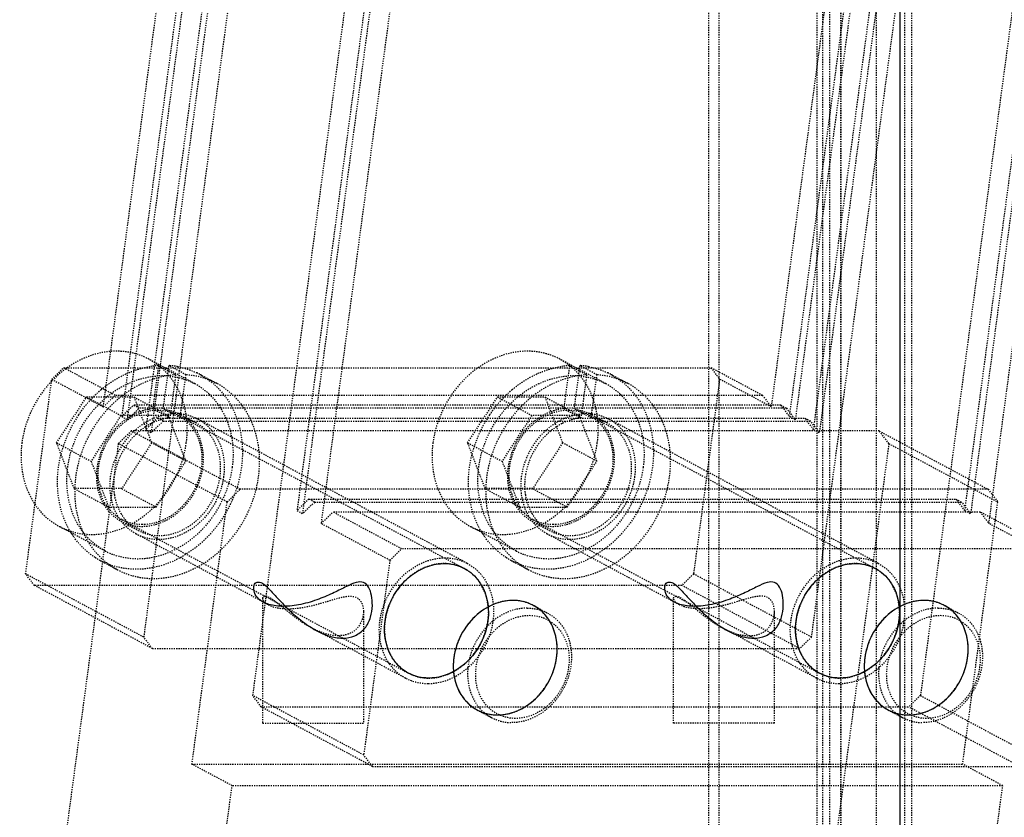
# Model space of a CAD drawing. Header units: millimetres. Extents: x -24622 to 2314, y -1603 to 2287.
# Tile 151 of 236: x 195 to 278, y 765 to 833. Entities that reach past the tile are written whole.
import ezdxf

# ---------------------------------------------------------------- set-up
doc = ezdxf.new("R2010")
doc.units = ezdxf.units.MM
doc.linetypes.add('HIDDEN', pattern=[0.2, 0.1, -0.1])
doc.layers.add('DEFAULT_2', color=8, linetype='HIDDEN')

msp = doc.modelspace()

# ---------------------------------------------------------------- linework, layer by layer
at = {"color": 7, "linetype": 'Continuous'}
for points, start_tangent, end_tangent in [([(225.863, 781.979), (226.26, 783.437), (227.05, 784.792), (228.097, 785.831), (229.463, 786.569), (230.915, 786.808), (232.365, 786.48), (233.668, 785.451), (234.418, 783.92), (234.523, 781.979)], (0.132788, 0.991144), (-0.132788, -0.991144)), ([(260.504, 781.979), (260.901, 783.437), (261.691, 784.792), (262.738, 785.831), (264.104, 786.569), (265.556, 786.808), (267.006, 786.48), (268.309, 785.451), (269.059, 783.92), (269.164, 781.979)], (0.132788, 0.991144), (-0.132788, -0.991144)), ([(217.29, 783.199), (216.064, 783.366), (215.231, 783.817), (214.854, 784.361), (214.803, 784.864), (214.997, 785.205), (215.38, 785.22), (215.921, 784.822), (216.592, 784.118), (217.412, 783.248), (218.44, 782.291), (219.734, 781.355), (221.091, 780.723), (222.29, 780.52)], (-0.999835, 0.018172), (0.999955, 0.0095)), ([(222.29, 780.52), (223.319, 780.723), (224.145, 781.352), (224.635, 782.294), (224.788, 783.263), (224.715, 784.129), (224.466, 784.824), (224.041, 785.217), (223.432, 785.209), (222.61, 784.87), (221.577, 784.365), (220.292, 783.817), (218.759, 783.365), (217.29, 783.199)], (0.999961, -0.008865), (-0.999868, -0.016261)), ([(251.931, 783.199), (250.704, 783.367), (249.871, 783.817), (249.494, 784.362), (249.444, 784.866), (249.638, 785.206), (250.023, 785.219), (250.564, 784.82), (251.234, 784.117), (252.053, 783.248), (253.08, 782.292), (254.373, 781.356), (255.731, 780.724), (256.931, 780.52)], (-0.999834, 0.018214), (0.999955, 0.009524)), ([(256.931, 780.52), (257.96, 780.723), (258.786, 781.351), (259.276, 782.294), (259.429, 783.262), (259.357, 784.127), (259.108, 784.823), (258.684, 785.217), (258.075, 785.209), (257.253, 784.871), (256.219, 784.365), (254.934, 783.817), (253.4, 783.365), (251.931, 783.199)], (0.999961, -0.008871), (-0.999869, -0.016174)), ([(240.319, 778.873), (240.312, 780.331), (239.885, 781.686), (239.117, 782.725), (237.949, 783.463), (236.56, 783.702), (235.023, 783.374), (233.444, 782.345), (232.284, 780.814), (231.659, 778.873)], (0.132788, 0.991144), (-0.132788, -0.991144)), ([(274.96, 778.873), (274.953, 780.331), (274.526, 781.686), (273.758, 782.725), (272.59, 783.463), (271.201, 783.702), (269.664, 783.374), (268.085, 782.345), (266.925, 780.814), (266.3, 778.873)], (0.132788, 0.991144), (-0.132788, -0.991144)), ([(234.523, 781.979), (234.126, 780.521), (233.336, 779.166), (232.289, 778.127), (230.924, 777.388), (229.471, 777.15), (228.022, 777.477), (226.718, 778.506), (225.968, 780.037), (225.863, 781.979)], (-0.132788, -0.991144), (0.132788, 0.991144)), ([(269.164, 781.979), (268.767, 780.521), (267.977, 779.166), (266.93, 778.127), (265.565, 777.388), (264.112, 777.15), (262.663, 777.477), (261.359, 778.506), (260.609, 780.037), (260.504, 781.979)], (-0.132788, -0.991144), (0.132788, 0.991144)), ([(231.659, 778.873), (231.665, 777.415), (232.092, 776.06), (232.861, 775.021), (234.028, 774.282), (235.417, 774.044), (236.954, 774.371), (238.533, 775.4), (239.693, 776.931), (240.319, 778.873)], (-0.132788, -0.991144), (0.132788, 0.991144)), ([(266.3, 778.873), (266.306, 777.415), (266.733, 776.06), (267.502, 775.021), (268.669, 774.282), (270.058, 774.044), (271.595, 774.371), (273.174, 775.4), (274.334, 776.931), (274.96, 778.873)], (-0.132788, -0.991144), (0.132788, 0.991144))]:
    msp.add_spline(points, degree=3, dxfattribs=dict(at, start_tangent=start_tangent, end_tangent=end_tangent))
at = {"layer": 'DEFAULT_2', "color": 8, "linetype": 'HIDDEN'}
for p, q in [((262.731, 894.337), (262.731, 736.337)), ((263.331, 894.337), (263.331, 736.337)), ((269.659, 736.337), (269.659, 894.337)), ((270.259, 736.337), (270.259, 894.337)), ((219.235, 882.989), (205.518, 780.601)), ((261.809, 780.601), (275.527, 882.989)), ((228.411, 878.072), (214.694, 775.684)), ((284.703, 878.072), (270.986, 775.684)), ((202.115, 800.024), (211.433, 869.571)), ((253.149, 736.337), (253.149, 869.337)), ((254.007, 755.337), (254.007, 869.337)), ((267.724, 869.571), (258.407, 800.024)), ((262.274, 736.337), (262.274, 869.337)), ((264.274, 736.337), (264.274, 869.337)), ((264.31, 736.337), (264.31, 869.337)), ((267.274, 736.337), (267.274, 869.337)), ((269.259, 869.337), (269.259, 736.337)), ((269.274, 736.337), (269.274, 869.337)), ((212.978, 868.743), (203.661, 799.196)), ((204.144, 798.937), (213.461, 868.484)), ((259.952, 799.196), (269.27, 868.743)), ((269.753, 868.484), (260.435, 798.937)), ((215.007, 867.656), (205.689, 798.109)), ((206.172, 797.85), (215.49, 867.397)), ((261.981, 798.109), (271.298, 867.656)), ((271.781, 867.397), (262.464, 797.85)), ((227.757, 860.823), (218.439, 791.276)), ((274.731, 791.276), (284.049, 860.823)), ((218.922, 791.017), (228.24, 860.564)), ((284.532, 860.564), (275.214, 791.017)), ((229.785, 859.736), (220.468, 790.189)), ((276.76, 790.189), (286.077, 859.736)), ((209.824, 801.971), (205.96, 804.041)), ((206.762, 803.503), (206.275, 799.871)), ((206.762, 803.503), (208.211, 802.726)), ((207.628, 803.503), (207.141, 799.871)), ((209.077, 802.726), (207.628, 803.503)), ((244.465, 801.971), (240.601, 804.041)), ((241.403, 803.503), (240.916, 799.871)), ((241.403, 803.503), (242.852, 802.726)), ((242.269, 803.503), (241.782, 799.871)), ((243.718, 802.726), (242.269, 803.503)), ((197.769, 802.353), (198.764, 803.319)), ((198.764, 803.319), (253.324, 803.319)), ((203.111, 800.99), (198.764, 803.319)), ((208.211, 802.726), (207.724, 799.094)), ((208.59, 799.094), (209.077, 802.726)), ((210.249, 802.764), (211.698, 801.988)), ((242.852, 802.726), (242.365, 799.094)), ((243.231, 799.094), (243.718, 802.726)), ((244.89, 802.764), (246.339, 801.988)), ((253.324, 803.319), (254.06, 802.353)), ((257.67, 800.99), (253.324, 803.319)), ((195.569, 785.933), (197.769, 802.353)), ((197.769, 802.353), (202.115, 800.024)), ((254.06, 802.353), (251.86, 785.933)), ((258.407, 800.024), (254.06, 802.353)), ((198.181, 796.99), (200.699, 800.854)), ((200.699, 800.854), (204.699, 800.854)), ((200.699, 800.854), (203.597, 799.301)), ((202.115, 800.024), (203.111, 800.99)), ((257.67, 800.99), (203.111, 800.99)), ((204.699, 800.854), (206.181, 796.99)), ((204.699, 800.854), (207.597, 799.301)), ((232.822, 796.99), (235.34, 800.854)), ((235.34, 800.854), (239.34, 800.854)), ((235.34, 800.854), (238.238, 799.301)), ((239.34, 800.854), (240.822, 796.99)), ((239.34, 800.854), (242.238, 799.301)), ((257.67, 800.99), (258.407, 800.024)), ((203.661, 799.196), (204.656, 800.162)), ((259.216, 800.162), (204.656, 800.162)), ((205.139, 799.903), (204.656, 800.162)), ((259.216, 800.162), (259.952, 799.196)), ((259.216, 800.162), (259.699, 799.903)), ((203.597, 799.301), (201.079, 795.437)), ((207.597, 799.301), (203.597, 799.301)), ((204.144, 798.937), (203.661, 799.196)), ((204.144, 798.937), (205.139, 799.903)), ((259.699, 799.903), (205.139, 799.903)), ((206.275, 799.871), (207.724, 799.094)), ((208.48, 799.457), (207.141, 799.871)), ((208.59, 799.094), (207.141, 799.871)), ((209.079, 795.437), (207.597, 799.301)), ((208.407, 799.327), (232.555, 786.386)), ((208.478, 799.459), (209.927, 798.682)), ((238.238, 799.301), (235.72, 795.437)), ((242.238, 799.301), (238.238, 799.301)), ((240.916, 799.871), (242.365, 799.094)), ((243.231, 799.094), (241.782, 799.871)), ((243.121, 799.457), (241.782, 799.871)), ((243.72, 795.437), (242.238, 799.301)), ((243.048, 799.327), (267.196, 786.386)), ((243.119, 799.459), (244.568, 798.682)), ((259.699, 799.903), (260.435, 798.937)), ((260.435, 798.937), (259.952, 799.196)), ((206.685, 799.075), (205.689, 798.109)), ((207.168, 798.816), (206.172, 797.85)), ((206.685, 799.075), (261.244, 799.075)), ((207.168, 798.816), (206.685, 799.075)), ((207.168, 798.816), (261.727, 798.816)), ((232.791, 786.826), (210.092, 798.991)), ((267.432, 786.826), (244.733, 798.991)), ((261.981, 798.109), (261.244, 799.075)), ((261.244, 799.075), (261.727, 798.816)), ((262.464, 797.85), (261.727, 798.816)), ((204.47, 797.988), (203.375, 796.925)), ((267.516, 797.988), (204.47, 797.988)), ((213.646, 793.07), (204.47, 797.988)), ((205.689, 798.109), (206.172, 797.85)), ((261.981, 798.109), (262.464, 797.85)), ((268.326, 796.925), (267.516, 797.988)), ((267.516, 797.988), (276.692, 793.07)), ((203.375, 796.925), (197.937, 756.337)), ((199.664, 793.126), (198.181, 796.99)), ((198.181, 796.99), (201.079, 795.437)), ((212.551, 792.008), (203.375, 796.925)), ((206.181, 796.99), (203.664, 793.126)), ((209.079, 795.437), (206.181, 796.99)), ((234.305, 793.126), (232.822, 796.99)), ((232.822, 796.99), (235.72, 795.437)), ((240.822, 796.99), (238.305, 793.126)), ((243.72, 795.437), (240.822, 796.99)), ((268.326, 796.925), (262.889, 756.337)), ((268.326, 796.925), (277.503, 792.008)), ((201.079, 795.437), (202.561, 791.574)), ((206.561, 791.574), (209.079, 795.437)), ((235.72, 795.437), (237.202, 791.574)), ((241.202, 791.574), (243.72, 795.437)), ((203.664, 793.126), (199.664, 793.126)), ((199.664, 793.126), (202.561, 791.574)), ((203.664, 793.126), (206.561, 791.574)), ((212.551, 792.008), (213.646, 793.07)), ((276.692, 793.07), (213.646, 793.07)), ((238.305, 793.126), (234.305, 793.126)), ((234.305, 793.126), (237.202, 791.574)), ((238.305, 793.126), (241.202, 791.574)), ((276.692, 793.07), (277.503, 792.008)), ((209.587, 769.888), (212.551, 792.008)), ((219.435, 792.242), (218.439, 791.276)), ((219.918, 791.983), (218.922, 791.017)), ((219.435, 792.242), (273.994, 792.242)), ((219.918, 791.983), (219.435, 792.242)), ((219.918, 791.983), (274.477, 791.983)), ((274.731, 791.276), (273.994, 792.242)), ((273.994, 792.242), (274.477, 791.983)), ((275.214, 791.017), (274.477, 791.983)), ((274.539, 769.888), (277.503, 792.008)), ((202.561, 791.574), (206.561, 791.574)), ((218.439, 791.276), (218.922, 791.017)), ((220.468, 790.189), (221.463, 791.155)), ((276.023, 791.155), (221.463, 791.155)), ((227.259, 788.049), (221.463, 791.155)), ((237.202, 791.574), (241.202, 791.574)), ((274.731, 791.276), (275.214, 791.017)), ((276.023, 791.155), (276.76, 790.189)), ((281.818, 788.049), (276.023, 791.155)), ((203.612, 790.38), (205.061, 789.604)), ((203.683, 790.513), (227.831, 777.572)), ((226.263, 787.083), (220.468, 790.189)), ((238.253, 790.38), (239.702, 789.604)), ((238.324, 790.513), (262.472, 777.572)), ((282.555, 787.083), (276.76, 790.189)), ((202.266, 787.868), (198.403, 789.939)), ((216.068, 783.308), (204.896, 789.295)), ((236.907, 787.868), (233.044, 789.939)), ((250.71, 783.308), (239.537, 789.295)), ((226.263, 787.083), (227.259, 788.049)), ((281.818, 788.049), (227.259, 788.049)), ((201.841, 787.075), (203.29, 786.299)), ((226.263, 787.083), (224.063, 770.662)), ((236.482, 787.075), (237.931, 786.299)), ((205.518, 780.601), (195.569, 785.933)), ((196.305, 784.967), (195.569, 785.933)), ((251.86, 785.933), (250.865, 784.967)), ((261.809, 780.601), (251.86, 785.933)), ((250.865, 784.967), (196.305, 784.967)), ((206.254, 779.635), (196.305, 784.967)), ((260.814, 779.635), (250.865, 784.967)), ((215.54, 783.89), (215.54, 773.337)), ((250.181, 773.337), (250.181, 783.89)), ((224.04, 782.743), (224.04, 773.337)), ((238.35, 783.28), (239.558, 782.633)), ((258.681, 773.337), (258.681, 782.743)), ((272.991, 783.28), (274.199, 782.633)), ((227.595, 777.131), (219.631, 781.399)), ((262.236, 777.131), (254.271, 781.4)), ((206.254, 779.635), (205.518, 780.601)), ((261.809, 780.601), (260.814, 779.635)), ((206.254, 779.635), (260.814, 779.635)), ((215.431, 774.718), (214.694, 775.684)), ((224.063, 770.662), (214.694, 775.684)), ((270.986, 775.684), (269.99, 774.718)), ((270.986, 775.684), (280.355, 770.662)), ((215.431, 774.718), (269.99, 774.718)), ((224.8, 769.696), (215.431, 774.718)), ((233.627, 774.466), (234.834, 773.819)), ((268.268, 774.466), (269.475, 773.819)), ((279.36, 769.696), (269.99, 774.718)), ((215.542, 773.337), (224.038, 773.337)), ((258.679, 773.337), (250.183, 773.337)), ((224.8, 769.696), (224.063, 770.662)), ((209.587, 769.888), (274.539, 769.888)), ((212.968, 768.076), (209.587, 769.888)), ((224.8, 769.696), (279.36, 769.696)), ((277.92, 768.076), (274.539, 769.888)), ((211.395, 756.337), (212.968, 768.076)), ((277.92, 768.076), (212.968, 768.076)), ((276.347, 756.337), (277.92, 768.076))]:
    msp.add_line(p, q, dxfattribs=at)
for centre, radius, start, end in [((207.212, 796.325), 7.192, 93.5881, 98.68209), ((207.212, 796.927), 6.589, 79.72384, 86.38402), ((241.853, 796.325), 7.192, 93.5881, 98.68209), ((241.853, 796.927), 6.589, 79.72384, 86.38402), ((207.078, 796.425), 6.222, 86.0091, 93.9909), ((207.329, 797.316), 6.182, 61.84923, 64.63953), ((207.32, 797.298), 6.201, 60.43714, 61.84964), ((241.719, 796.425), 6.222, 86.0091, 93.9909), ((241.97, 797.316), 6.182, 61.84923, 64.63953), ((241.961, 797.298), 6.201, 60.43714, 61.84964), ((207.135, 796.968), 5.68, 46.59408, 61.77113), ((241.776, 796.968), 5.68, 46.59408, 61.77113), ((208.265, 793.945), 9.836, 130.12648, 132.98594), ((242.906, 793.945), 9.836, 130.12648, 132.98594), ((208.857, 793.414), 10.635, 146.10699, 161.65793), ((208.212, 795.036), 4.42, 93.51179, 95.73883), ((208.206, 795.129), 4.327, 90.00833, 93.51628), ((208.207, 795.265), 4.191, 84.12699, 90.01656), ((243.498, 793.414), 10.635, 146.10699, 161.65793), ((242.853, 795.036), 4.42, 93.51179, 95.73883), ((242.847, 795.129), 4.327, 90.00833, 93.51628), ((242.848, 795.265), 4.191, 84.12699, 90.01656), ((208.477, 794.003), 5.17, 116.94637, 123.00333), ((208.176, 794.897), 4.221, 96.14218, 100.52329), ((208.179, 795.37), 3.747, 74.1494, 83.70173), ((208.202, 795.45), 3.664, 61.87341, 74.14807), ((243.118, 794.003), 5.17, 116.94637, 123.00333), ((242.817, 794.897), 4.221, 96.14218, 100.52329), ((242.82, 795.37), 3.747, 74.1494, 83.70173), ((242.843, 795.45), 3.664, 61.87341, 74.14807), ((208.055, 793.391), 5.07, 183.14951, 189.05945), ((242.696, 793.391), 5.07, 183.14951, 189.05945), ((206.778, 792.804), 3.631, 228.66225, 241.7536), ((241.419, 792.804), 3.631, 228.66225, 241.7536), ((205.234, 792.996), 6.856, 212.45417, 215.59133), ((239.875, 792.996), 6.856, 212.45417, 215.59133), ((204.916, 792.811), 5.608, 241.82872, 249.14382), ((239.557, 792.811), 5.608, 241.82872, 249.14382), ((204.772, 792.549), 6.209, 237.30803, 241.79609), ((204.783, 792.569), 6.232, 241.79502, 243.0849), ((239.413, 792.549), 6.209, 237.30803, 241.79609), ((239.424, 792.569), 6.232, 241.79502, 243.0849), ((229.606, 780.725), 4.129, 215.07184, 223.01988), ((264.247, 780.725), 4.129, 215.07184, 223.01988)]:
    msp.add_arc(centre, radius, start, end, dxfattribs=at)
for points, start_tangent, end_tangent in [([(205.958, 804.042), (204.298, 804.62), (202.493, 804.676), (198.945, 803.24)], (-0.881526, 0.472135), (-0.807113, -0.590397)), ([(240.599, 804.042), (239.029, 804.603), (237.322, 804.695), (233.924, 803.475), (231.23, 800.681), (229.894, 796.99)], (-0.881526, 0.472135), (-0.132788, -0.991144)), ([(204.252, 802.902), (204.716, 803.08), (206.126, 803.434)], (0.921823, 0.387611), (0.988605, 0.150533)), ([(209.11, 796.99), (208.559, 801.192), (207.475, 802.858), (205.958, 804.042)], (0.132788, 0.991144), (-0.881526, 0.472135)), ([(208.388, 803.41), (209.977, 802.901)], (0.983925, -0.178585), (0.90364, -0.428294)), ([(238.893, 802.902), (239.357, 803.08), (240.767, 803.434)], (0.921823, 0.387611), (0.988605, 0.150533)), ([(243.751, 796.99), (243.2, 801.192), (242.117, 802.858), (240.599, 804.042)], (0.132788, 0.991144), (-0.881526, 0.472135)), ([(243.029, 803.41), (244.618, 802.901)], (0.983925, -0.178585), (0.90364, -0.428294)), ([(198.945, 803.24), (196.478, 800.498), (195.253, 796.99)], (-0.807113, -0.590397), (-0.132788, -0.991144)), ([(199.117, 794.92), (199.985, 797.765), (201.704, 800.21), (204.033, 801.912), (206.645, 802.632)], (0.132788, 0.991144), (0.997614, 0.069034)), ([(208.211, 802.726), (205.635, 802.097), (203.264, 800.594), (201.357, 798.383), (200.124, 795.707), (199.701, 792.858), (200.133, 790.151), (201.374, 787.882), (203.286, 786.301)], (-0.998069, -0.062116), (0.88126, -0.472632)), ([(201.926, 801.465), (202.476, 801.896), (204.252, 802.902)], (0.7647, 0.644387), (0.921823, 0.387611)), ([(210.38, 802.692), (212.507, 800.725), (213.675, 797.896), (213.708, 794.624), (212.604, 791.396), (210.524, 788.692), (207.779, 786.913), (204.776, 786.324), (201.962, 787.012)], (0.869817, -0.493374), (-0.891677, 0.452673)), ([(207.511, 802.632), (208.117, 802.558), (209.821, 801.972)], (0.997524, -0.070331), (0.881654, -0.471897)), ([(211.695, 801.989), (209.763, 802.647), (209.077, 802.726)], (-0.881704, 0.471804), (-0.998003, 0.063165)), ([(233.758, 794.92), (234.626, 797.765), (236.345, 800.21), (238.674, 801.912), (241.286, 802.632)], (0.132788, 0.991144), (0.997614, 0.069034)), ([(242.852, 802.726), (240.276, 802.097), (237.905, 800.594), (235.998, 798.383), (234.765, 795.707), (234.342, 792.858), (234.774, 790.151), (236.015, 787.882), (237.927, 786.301)], (-0.998069, -0.062116), (0.88126, -0.472632)), ([(236.567, 801.465), (237.117, 801.896), (238.893, 802.902)], (0.7647, 0.644387), (0.921823, 0.387611)), ([(245.021, 802.692), (247.148, 800.725), (248.316, 797.896), (248.349, 794.624), (247.245, 791.396), (245.165, 788.692), (242.42, 786.913), (239.417, 786.324), (236.603, 787.012)], (0.869817, -0.493374), (-0.891677, 0.452673)), ([(242.152, 802.632), (242.758, 802.558), (244.462, 801.972)], (0.997524, -0.070331), (0.881654, -0.471897)), ([(246.336, 801.989), (244.404, 802.647), (243.718, 802.726)], (-0.881704, 0.471804), (-0.998003, 0.063165)), ([(203.286, 786.301), (206.118, 785.55), (209.159, 786.109), (211.947, 787.891), (214.056, 790.626), (215.165, 793.897), (215.106, 797.205), (213.887, 800.047), (211.695, 801.989)], (0.88126, -0.472632), (-0.881704, 0.471804)), ([(237.927, 786.301), (240.759, 785.55), (243.8, 786.109), (246.588, 787.891), (248.697, 790.626), (249.806, 793.897), (249.747, 797.205), (248.528, 800.047), (246.336, 801.989)], (0.88126, -0.472632), (-0.881704, 0.471804)), ([(200.03, 799.345), (200.375, 799.828), (201.558, 801.14)], (0.557948, 0.829876), (0.731596, 0.681738)), ([(211.038, 801.094), (212.706, 798.37), (212.973, 794.92)], (0.726554, -0.687109), (-0.132788, -0.991144)), ([(234.671, 799.345), (235.016, 799.828), (236.199, 801.14)], (0.557948, 0.829876), (0.731596, 0.681738)), ([(245.679, 801.094), (247.347, 798.37), (247.614, 794.92)], (0.726554, -0.687109), (-0.132788, -0.991144)), ([(206.275, 799.871), (204.813, 799.451), (203.482, 798.55), (201.752, 795.724), (201.536, 794.101), (201.801, 792.565), (202.518, 791.279), (203.61, 790.382)], (-0.994299, -0.106626), (0.881249, -0.472652)), ([(203.686, 790.511), (202.591, 791.421), (201.891, 792.733), (201.668, 794.294), (201.945, 795.928), (203.825, 798.674), (205.211, 799.473), (206.692, 799.749)], (-0.881774, 0.471671), (1, 0)), ([(202.731, 794.143), (204.456, 797.725), (206.012, 798.901), (207.77, 799.434)], (0.132788, 0.991144), (0.994993, 0.099944)), ([(203.61, 790.382), (205.248, 789.947), (207.007, 790.27), (208.62, 791.3), (209.84, 792.882), (210.483, 794.773), (210.451, 796.687), (209.747, 798.332), (208.48, 799.457)], (0.881249, -0.472652), (-0.881449, 0.47228)), ([(208.404, 799.328), (209.499, 798.418), (210.199, 797.106), (210.422, 795.545), (210.145, 793.911), (208.266, 791.165), (206.88, 790.367), (205.398, 790.09)], (0.881774, -0.471671), (-1, 0)), ([(206.692, 799.749), (207.142, 799.722), (208.404, 799.328)], (1, 0), (0.881774, -0.471671)), ([(208.636, 799.434), (210.09, 798.992)], (0.994714, -0.10268), (0.881655, -0.471894)), ([(240.916, 799.871), (239.454, 799.451), (238.123, 798.55), (236.393, 795.724), (236.177, 794.101), (236.442, 792.565), (237.159, 791.279), (238.251, 790.382)], (-0.994299, -0.106626), (0.881249, -0.472652)), ([(238.327, 790.511), (237.232, 791.421), (236.532, 792.733), (236.309, 794.294), (236.586, 795.928), (238.466, 798.674), (239.852, 799.473), (241.333, 799.749)], (-0.881774, 0.471671), (1, 0)), ([(237.372, 794.143), (239.097, 797.725), (240.653, 798.901), (242.411, 799.434)], (0.132788, 0.991144), (0.994993, 0.099944)), ([(238.251, 790.382), (239.889, 789.947), (241.648, 790.27), (243.261, 791.3), (244.481, 792.882), (245.124, 794.773), (245.092, 796.687), (244.389, 798.332), (243.121, 799.457)], (0.881249, -0.472652), (-0.881449, 0.47228)), ([(243.045, 799.328), (244.14, 798.418), (244.84, 797.106), (245.063, 795.545), (244.786, 793.911), (242.907, 791.165), (241.521, 790.367), (240.039, 790.09)], (0.881774, -0.471671), (-1, 0)), ([(241.333, 799.749), (241.783, 799.722), (243.045, 799.328)], (1, 0), (0.881774, -0.471671)), ([(243.277, 799.434), (244.731, 798.992)], (0.994714, -0.10268), (0.881655, -0.471894)), ([(205.059, 789.605), (206.697, 789.171), (208.456, 789.494), (210.069, 790.524), (211.289, 792.105), (211.932, 793.997), (211.9, 795.911), (211.196, 797.556), (209.929, 798.681)], (0.881251, -0.472649), (-0.881472, 0.472237)), ([(207.405, 799.047), (207.083, 798.975), (206.134, 798.612)], (-0.983243, -0.182297), (-0.891716, -0.452595)), ([(210.09, 798.992), (211.134, 798.177), (211.878, 797.032), (212.257, 794.143)], (0.881655, -0.471894), (-0.132788, -0.991144)), ([(239.7, 789.605), (241.338, 789.171), (243.097, 789.494), (244.71, 790.524), (245.93, 792.105), (246.573, 793.997), (246.541, 795.911), (245.837, 797.556), (244.57, 798.681)], (0.881251, -0.472649), (-0.881472, 0.472237)), ([(242.046, 799.047), (241.724, 798.975), (240.775, 798.612)], (-0.983243, -0.182297), (-0.891716, -0.452595)), ([(244.731, 798.992), (245.775, 798.177), (246.519, 797.032), (246.898, 794.143)], (0.881655, -0.471894), (-0.132788, -0.991144)), ([(204.713, 797.562), (203.065, 794.349)], (-0.700671, -0.713484), (-0.168575, -0.985689)), ([(205.661, 798.339), (204.713, 797.562)], (-0.838942, -0.544221), (-0.700671, -0.713484)), ([(239.354, 797.562), (237.706, 794.349)], (-0.700671, -0.713484), (-0.168575, -0.985689)), ([(240.302, 798.339), (239.354, 797.562)], (-0.838942, -0.544221), (-0.700671, -0.713484)), ([(195.253, 796.99), (195.804, 792.788), (196.887, 791.123), (198.405, 789.938)], (-0.132788, -0.991144), (0.881526, -0.472135)), ([(198.567, 791.306), (198.258, 793.984), (198.763, 796.761)], (-0.270863, 0.962618), (0.31384, 0.949476)), ([(198.405, 789.938), (199.975, 789.377), (201.681, 789.286), (205.08, 790.505), (207.773, 793.299), (209.11, 796.99)], (0.881526, -0.472135), (0.132788, 0.991144)), ([(229.894, 796.99), (230.445, 792.788), (231.528, 791.123), (233.046, 789.938)], (-0.132788, -0.991144), (0.881526, -0.472135)), ([(233.208, 791.306), (232.899, 793.984), (233.404, 796.761)], (-0.270863, 0.962618), (0.31384, 0.949476)), ([(233.046, 789.938), (234.616, 789.377), (236.322, 789.286), (239.721, 790.505), (242.415, 793.299), (243.751, 796.99)], (0.881526, -0.472135), (0.132788, 0.991144)), ([(202.269, 787.867), (200.751, 789.052), (199.668, 790.718), (199.117, 794.92)], (-0.881527, 0.472133), (0.132788, 0.991144)), ([(212.973, 794.92), (211.748, 791.411), (209.28, 788.668), (206.106, 787.288), (204.469, 787.216), (202.92, 787.57)], (-0.132788, -0.991144), (-0.934514, 0.355927)), ([(203.065, 794.349), (202.993, 793.113)], (-0.168575, -0.985689), (0.055494, -0.998459)), ([(236.91, 787.867), (235.392, 789.052), (234.309, 790.718), (233.758, 794.92)], (-0.881527, 0.472133), (0.132788, 0.991144)), ([(247.614, 794.92), (246.389, 791.411), (243.921, 788.668), (240.747, 787.288), (239.11, 787.216), (237.561, 787.57)], (-0.132788, -0.991144), (-0.934514, 0.355927)), ([(237.706, 794.349), (237.634, 793.113)], (-0.168575, -0.985689), (0.055494, -0.998459)), ([(204.894, 789.297), (203.852, 790.112), (203.109, 791.257), (202.731, 794.143)], (-0.881231, 0.472685), (0.132788, 0.991144)), ([(212.257, 794.143), (211.338, 791.604), (209.484, 789.683), (207.147, 788.846), (205.973, 788.91), (204.894, 789.297)], (-0.132788, -0.991144), (-0.881231, 0.472685)), ([(239.535, 789.297), (238.493, 790.112), (237.75, 791.257), (237.372, 794.143)], (-0.881231, 0.472685), (0.132788, 0.991144)), ([(246.898, 794.143), (245.979, 791.604), (244.125, 789.683), (241.788, 788.846), (240.614, 788.91), (239.535, 789.297)], (-0.132788, -0.991144), (-0.881231, 0.472685)), ([(203.048, 792.593), (203.134, 792.176), (203.596, 791.034)], (0.158073, -0.987427), (0.504267, -0.863548)), ([(237.689, 792.593), (237.775, 792.176), (238.237, 791.034)], (0.158073, -0.987427), (0.504267, -0.863548)), ([(199.449, 789.317), (199.178, 789.78), (198.567, 791.306)], (-0.53673, 0.843754), (-0.270863, 0.962618)), ([(203.596, 791.034), (203.765, 790.769), (204.379, 790.078)], (0.504267, -0.863548), (0.750795, -0.660536)), ([(234.09, 789.317), (233.819, 789.78), (233.208, 791.306)], (-0.53673, 0.843754), (-0.270863, 0.962618)), ([(238.237, 791.034), (238.406, 790.769), (239.02, 790.078)], (0.504267, -0.863548), (0.750795, -0.660536)), ([(205.398, 790.09), (204.948, 790.117), (203.686, 790.511)], (-1, 0), (-0.881774, 0.471671)), ([(240.039, 790.09), (239.589, 790.117), (238.327, 790.511)], (-1, 0), (-0.881774, 0.471671)), ([(201.418, 787.323), (200.925, 787.675), (199.659, 789.005)], (-0.841558, 0.540167), (-0.58211, 0.81311)), ([(236.059, 787.323), (235.566, 787.675), (234.3, 789.005)], (-0.841558, 0.540167), (-0.58211, 0.81311)), ([(226.227, 778.352), (225.378, 781.076), (226.108, 784.095), (228.176, 786.421), (230.905, 787.291)], (-0.575108, 0.818078), (1, 0)), ([(230.84, 786.808), (229.359, 786.532), (227.973, 785.733), (226.094, 782.987), (225.816, 781.354), (226.039, 779.792), (226.739, 778.481), (227.834, 777.57)], (-1, 0), (0.881752, -0.471713)), ([(232.788, 786.828), (233.993, 785.826), (234.762, 784.384), (235.008, 782.666), (234.703, 780.869), (232.636, 777.848), (231.111, 776.97), (229.481, 776.666)], (0.881753, -0.471712), (-1, 0)), ([(232.552, 786.387), (231.29, 786.781), (230.84, 786.808)], (-0.881752, 0.471713), (-1, 0)), ([(230.905, 787.291), (231.4, 787.262), (232.788, 786.828)], (1, 0), (0.881753, -0.471712)), ([(260.868, 778.352), (260.019, 781.076), (260.749, 784.095), (262.817, 786.421), (265.546, 787.291)], (-0.575108, 0.818078), (1, 0)), ([(265.481, 786.808), (264, 786.532), (262.614, 785.733), (260.735, 782.987), (260.457, 781.354), (260.68, 779.792), (261.38, 778.481), (262.475, 777.57)], (-1, 0), (0.881752, -0.471713)), ([(267.429, 786.828), (268.634, 785.826), (269.403, 784.384), (269.649, 782.666), (269.344, 780.869), (267.277, 777.848), (265.752, 776.97), (264.122, 776.666)], (0.881753, -0.471712), (-1, 0)), ([(267.193, 786.387), (265.931, 786.781), (265.481, 786.808)], (-0.881752, 0.471713), (-1, 0)), ([(265.546, 787.291), (266.041, 787.262), (267.429, 786.828)], (1, 0), (0.881753, -0.471712)), ([(229.546, 777.149), (231.028, 777.426), (232.414, 778.224), (234.293, 780.97), (234.571, 782.604), (234.347, 784.165), (233.647, 785.477), (232.552, 786.387)], (1, 0), (-0.881752, 0.471713)), ([(264.187, 777.149), (265.669, 777.426), (267.055, 778.224), (268.934, 780.97), (269.212, 782.604), (268.988, 784.165), (268.288, 785.477), (267.193, 786.387)], (1, 0), (-0.881752, 0.471713)), ([(215.54, 783.893), (215.663, 783.616), (216.025, 783.331)], (-0.007766, -0.99997), (0.877345, -0.47986)), ([(215.726, 784.063), (215.587, 784.014), (215.54, 783.893)], (-0.999991, -0.004147), (-0.007766, -0.99997)), ([(216.599, 783.614), (216.094, 783.946), (215.726, 784.063)], (-0.797508, 0.603308), (-0.999991, -0.004147)), ([(219.64, 781.394), (217.974, 782.508), (216.599, 783.614)], (-0.880968, 0.473175), (-0.797508, 0.603308)), ([(217.665, 782.998), (219.872, 783.308), (220.98, 783.618), (222.007, 783.916), (223.56, 783.883), (223.78, 783.669), (223.927, 783.396), (224.04, 782.759)], (1, 0), (0.002468, -0.999997)), ([(236.636, 783.702), (235.154, 783.426), (233.768, 782.627), (231.889, 779.881), (231.611, 778.248), (231.835, 776.686), (232.535, 775.375), (233.63, 774.464)], (-1, 0), (0.881752, -0.471713)), ([(238.348, 783.281), (237.086, 783.676), (236.636, 783.702)], (-0.881752, 0.471713), (-1, 0)), ([(250.667, 783.331), (250.304, 783.616), (250.181, 783.893)], (-0.877457, 0.479655), (0.007185, 0.999974)), ([(250.181, 783.893), (250.228, 784.014), (250.367, 784.063)], (0.007185, 0.999974), (0.999992, 0.003925)), ([(250.367, 784.063), (250.735, 783.946), (251.241, 783.614)], (0.999992, 0.003925), (0.797415, -0.603431)), ([(251.241, 783.614), (252.615, 782.508), (254.281, 781.394)], (0.797415, -0.603431), (0.880987, -0.47314)), ([(258.681, 782.759), (258.568, 783.396), (258.421, 783.67), (258.201, 783.883), (256.648, 783.916), (255.621, 783.617), (254.513, 783.308), (252.306, 782.998)], (-0.002528, 0.999997), (-1, 0)), ([(271.277, 783.702), (269.795, 783.426), (268.409, 782.627), (266.53, 779.881), (266.252, 778.248), (266.476, 776.686), (267.176, 775.375), (268.271, 774.464)], (-1, 0), (0.881752, -0.471713)), ([(272.989, 783.281), (271.727, 783.676), (271.277, 783.702)], (-0.881752, 0.471713), (-1, 0)), ([(216.025, 783.331), (216.335, 783.194), (217.665, 782.998)], (0.877345, -0.47986), (1, 0)), ([(224.04, 782.759), (223.544, 781.395), (222.878, 780.909), (221.915, 780.721)], (0.002468, -0.999997), (-1, 0)), ([(237.843, 783.055), (236.362, 782.779), (234.976, 781.981), (233.097, 779.236), (232.819, 777.603), (233.042, 776.041), (233.74, 774.73), (234.834, 773.819)], (-1, 0), (0.881362, -0.472442)), ([(235.342, 774.043), (236.823, 774.32), (238.209, 775.118), (240.088, 777.864), (240.366, 779.498), (240.143, 781.06), (239.443, 782.371), (238.348, 783.281)], (1, 0), (-0.881752, 0.471713)), ([(239.558, 782.633), (240.652, 781.722), (241.351, 780.41), (241.574, 778.849), (241.295, 777.216), (239.416, 774.471), (238.03, 773.673), (236.549, 773.396)], (0.881365, -0.472436), (-1, 0)), ([(237.843, 783.055), (238.294, 783.028), (239.558, 782.633)], (1, 0), (0.881365, -0.472436)), ([(252.306, 782.998), (251.806, 783.022), (250.667, 783.331)], (-1, 0), (-0.877457, 0.479655)), ([(256.556, 780.721), (257.519, 780.909), (258.185, 781.395), (258.681, 782.759)], (1, 0), (-0.002528, 0.999997)), ([(272.484, 783.055), (271.003, 782.779), (269.617, 781.981), (267.738, 779.236), (267.46, 777.603), (267.683, 776.041), (268.381, 774.73), (269.475, 773.819)], (-1, 0), (0.881362, -0.472442)), ([(269.983, 774.043), (271.464, 774.32), (272.85, 775.118), (274.729, 777.864), (275.007, 779.498), (274.784, 781.06), (274.084, 782.371), (272.989, 783.281)], (1, 0), (-0.881752, 0.471713)), ([(272.484, 783.055), (272.935, 783.028), (274.199, 782.633)], (1, 0), (0.881365, -0.472436)), ([(274.199, 782.633), (275.282, 781.735), (275.98, 780.445)], (0.881365, -0.472436), (0.312994, -0.949755)), ([(236.855, 773.75), (235.408, 774.081), (234.27, 775.023), (233.614, 776.433), (233.541, 778.096), (234.06, 779.76), (235.094, 781.17), (236.484, 782.112), (238.02, 782.443)], (-1, 0), (1, 0)), ([(238.02, 782.443), (239.467, 782.112), (240.605, 781.17), (241.261, 779.76), (241.335, 778.096), (240.815, 776.433), (239.781, 775.023), (238.391, 774.081), (236.855, 773.75)], (1, 0), (-1, 0)), ([(271.496, 773.75), (270.049, 774.081), (268.911, 775.023), (268.255, 776.433), (268.182, 778.096), (268.701, 779.76), (269.735, 781.17), (271.125, 782.112), (272.661, 782.443)], (-1, 0), (1, 0)), ([(272.661, 782.443), (274.108, 782.112), (275.246, 781.17), (275.902, 779.76), (275.976, 778.096), (275.456, 776.433), (274.422, 775.023), (273.032, 774.081), (271.496, 773.75)], (1, 0), (-1, 0)), ([(221.915, 780.721), (221.357, 780.77), (219.64, 781.394)], (-1, 0), (-0.880968, 0.473175)), ([(254.281, 781.394), (254.841, 781.122), (256.556, 780.721)], (0.880987, -0.47314), (1, 0)), ([(275.98, 780.445), (276.167, 778.226), (275.386, 776.007)], (0.312994, -0.949755), (-0.512854, -0.858476)), ([(227.598, 777.129), (226.587, 777.908)], (-0.881753, 0.471712), (-0.682825, 0.730582)), ([(262.239, 777.129), (261.228, 777.908)], (-0.881753, 0.471712), (-0.682825, 0.730582)), ([(229.481, 776.666), (228.987, 776.696), (227.598, 777.129)], (-1, 0), (-0.881753, 0.471712)), ([(227.834, 777.57), (229.096, 777.176), (229.546, 777.149)], (0.881752, -0.471713), (1, 0)), ([(264.122, 776.666), (263.628, 776.696), (262.239, 777.129)], (-1, 0), (-0.881753, 0.471712)), ([(262.475, 777.57), (263.737, 777.176), (264.187, 777.149)], (0.881752, -0.471713), (1, 0)), ([(275.386, 776.007), (273.536, 774.1), (271.19, 773.396)], (-0.512854, -0.858476), (-1, 0)), ([(233.63, 774.464), (234.892, 774.07), (235.342, 774.043)], (0.881752, -0.471713), (1, 0)), ([(268.271, 774.464), (269.533, 774.07), (269.983, 774.043)], (0.881752, -0.471713), (1, 0)), ([(234.834, 773.819), (236.099, 773.423), (236.549, 773.396)], (0.881362, -0.472442), (1, 0)), ([(269.475, 773.819), (270.74, 773.423), (271.19, 773.396)], (0.881362, -0.472442), (1, 0))]:
    msp.add_spline(points, degree=3, dxfattribs=dict(at, start_tangent=start_tangent, end_tangent=end_tangent))

doc.saveas('drawing.dxf')
